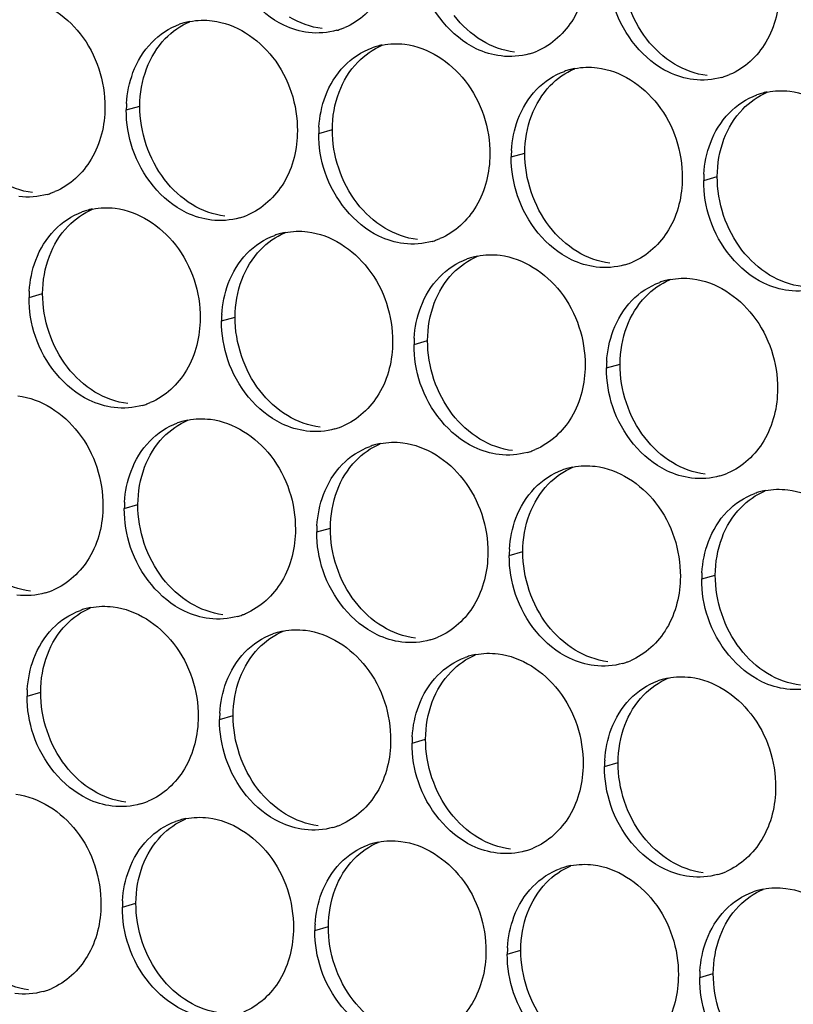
# Paper-space layout '45651_1_3' of a CAD drawing. Header units: millimetres. Extents: x -231 to 594, y 0 to 420.
# Tile 160 of 247: x 113.9 to 120.01, y 231.48 to 239.24. Entities that reach past the tile are written whole.
import ezdxf

# ---------------------------------------------------------------- set-up
doc = ezdxf.new("R2010")
doc.units = ezdxf.units.MM
doc.header["$LTSCALE"] = 32.67
doc.layers.add('02___PRT_ALL_AXES', color=7, linetype='CONTINUOUS')

psp = doc.layouts.new('45651_1_3')

# ---------------------------------------------------------------- linework, layer by layer
at = {"layer": '02___PRT_ALL_AXES', "color": 7, "linetype": 'CONTINUOUS'}
for p, q in [((114.7447, 238.5327), (114.8519, 238.5634)), ((116.2643, 238.3472), (116.3715, 238.3779)), ((117.7838, 238.1617), (117.891, 238.1924)), ((119.3034, 237.9763), (119.4106, 238.007)), ((113.9771, 237.053), (114.0843, 237.0837)), ((115.4967, 236.8675), (115.6039, 236.8982)), ((117.0163, 236.682), (117.1235, 236.7127)), ((118.5359, 236.4966), (118.6431, 236.5272)), ((114.7291, 235.3878), (114.8363, 235.4185)), ((116.2487, 235.2023), (116.3559, 235.233)), ((117.7683, 235.0169), (117.8755, 235.0475)), ((119.2879, 234.8314), (119.3951, 234.8621)), ((113.9616, 233.9081), (114.0688, 233.9388)), ((115.4811, 233.7226), (115.5883, 233.7533)), ((117.0007, 233.5372), (117.1079, 233.5678)), ((118.5203, 233.3517), (118.6275, 233.3824)), ((114.7136, 232.2429), (114.8208, 232.2736)), ((116.2332, 232.0574), (116.3404, 232.0881)), ((117.7528, 231.872), (117.86, 231.9026)), ((119.2723, 231.6865), (119.3795, 231.7172))]:
    psp.add_line(p, q, dxfattribs=at)
at = {"layer": '02___PRT_ALL_AXES', "color": 3, "linetype": 'CONTINUOUS'}
for centre, radius, start, end in [((115.3515, 238.6887), 0.5519, 100.97724, 105.93831), ((115.3501, 238.6937), 0.5467, 105.94061, 109.76751), ((116.2576, 239.6865), 0.5467, 285.94061, 289.76751), ((116.257, 239.6879), 0.5481, 289.77289, 292.73686), ((116.8697, 238.5082), 0.5467, 105.94061, 109.76751), ((116.8711, 238.5032), 0.5519, 100.97724, 105.93831), ((117.7766, 239.5024), 0.5481, 289.77289, 292.73686), ((117.7772, 239.5011), 0.5467, 285.94061, 289.76751), ((118.3892, 238.3227), 0.5467, 105.94061, 109.76751), ((118.3907, 238.3177), 0.5519, 100.97724, 105.93831), ((119.2967, 239.3156), 0.5467, 285.94061, 289.76751), ((119.2962, 239.3169), 0.5481, 289.77289, 292.73686), ((119.9088, 238.1373), 0.5467, 105.94061, 109.76751), ((119.9102, 238.1322), 0.5519, 100.97724, 105.93831), ((115.6365, 238.5283), 0.8918, 176.51802, 179.71686), ((117.1561, 238.3428), 0.8918, 176.51802, 179.71686), ((118.6757, 238.1573), 0.8918, 176.51802, 179.71686), ((120.1952, 237.9719), 0.8918, 176.51802, 179.71686), ((113.9704, 238.3923), 0.5467, 285.94061, 289.76751), ((113.9699, 238.3936), 0.5481, 289.77289, 292.73686), ((114.5839, 237.209), 0.5519, 100.97724, 105.93831), ((114.5825, 237.214), 0.5467, 105.94061, 109.76751), ((115.49, 238.2068), 0.5467, 285.94061, 289.76751), ((115.4895, 238.2082), 0.5481, 289.77289, 292.73686), ((116.1021, 237.0285), 0.5467, 105.94061, 109.76751), ((116.1035, 237.0235), 0.5519, 100.97724, 105.93831), ((117.0091, 238.0227), 0.5481, 289.77289, 292.73686), ((117.0096, 238.0214), 0.5467, 285.94061, 289.76751), ((117.6217, 236.843), 0.5467, 105.94061, 109.76751), ((117.6231, 236.838), 0.5519, 100.97724, 105.93831), ((118.5292, 237.8359), 0.5467, 285.94061, 289.76751), ((118.5286, 237.8372), 0.5481, 289.77289, 292.73686), ((119.1413, 236.6576), 0.5467, 105.94061, 109.76751), ((119.1427, 236.6525), 0.5519, 100.97724, 105.93831), ((114.8689, 237.0486), 0.8918, 176.51802, 179.71686), ((116.3885, 236.8631), 0.8918, 176.51802, 179.71686), ((117.9081, 236.6776), 0.8918, 176.51802, 179.71686), ((119.4277, 236.4922), 0.8918, 176.51802, 179.71686), ((114.7224, 236.7271), 0.5467, 285.94061, 289.76751), ((114.7219, 236.7285), 0.5481, 289.77289, 292.73686), ((115.3345, 235.5488), 0.5467, 105.94061, 109.76751), ((115.336, 235.5438), 0.5519, 100.97724, 105.93831), ((116.2415, 236.543), 0.5481, 289.77289, 292.73686), ((116.242, 236.5417), 0.5467, 285.94061, 289.76751), ((116.8541, 235.3633), 0.5467, 105.94061, 109.76751), ((116.8555, 235.3583), 0.5519, 100.97724, 105.93831), ((117.7616, 236.3562), 0.5467, 285.94061, 289.76751), ((117.7611, 236.3575), 0.5481, 289.77289, 292.73686), ((118.3737, 235.1778), 0.5467, 105.94061, 109.76751), ((118.3751, 235.1728), 0.5519, 100.97724, 105.93831), ((119.2812, 236.1707), 0.5467, 285.94061, 289.76751), ((119.2807, 236.172), 0.5481, 289.77289, 292.73686), ((119.8933, 234.9924), 0.5467, 105.94061, 109.76751), ((119.8947, 234.9873), 0.5519, 100.97724, 105.93831), ((115.621, 235.3834), 0.8918, 176.51802, 179.71686), ((117.1405, 235.1979), 0.8918, 176.51802, 179.71686), ((118.6601, 235.0125), 0.8918, 176.51802, 179.71686), ((120.1797, 234.827), 0.8918, 176.51802, 179.71686), ((113.9549, 235.2474), 0.5467, 285.94061, 289.76751), ((113.9544, 235.2487), 0.5481, 289.77289, 292.73686), ((114.567, 234.0691), 0.5467, 105.94061, 109.76751), ((114.5684, 234.0641), 0.5519, 100.97724, 105.93831), ((115.4745, 235.062), 0.5467, 285.94061, 289.76751), ((115.4739, 235.0633), 0.5481, 289.77289, 292.73686), ((116.0866, 233.8836), 0.5467, 105.94061, 109.76751), ((116.088, 233.8786), 0.5519, 100.97724, 105.93831), ((116.994, 234.8765), 0.5467, 285.94061, 289.76751), ((116.9935, 234.8778), 0.5481, 289.77289, 292.73686), ((117.6061, 233.6981), 0.5467, 105.94061, 109.76751), ((117.6076, 233.6931), 0.5519, 100.97724, 105.93831), ((118.5136, 234.691), 0.5467, 285.94061, 289.76751), ((118.5131, 234.6923), 0.5481, 289.77289, 292.73686), ((119.1257, 233.5127), 0.5467, 105.94061, 109.76751), ((119.1271, 233.5076), 0.5519, 100.97724, 105.93831), ((114.8534, 233.9037), 0.8918, 176.51802, 179.71686), ((116.373, 233.7182), 0.8918, 176.51802, 179.71686), ((117.8926, 233.5327), 0.8918, 176.51802, 179.71686), ((119.4121, 233.3473), 0.8918, 176.51802, 179.71686), ((114.7069, 233.5822), 0.5467, 285.94061, 289.76751), ((114.7064, 233.5836), 0.5481, 289.77289, 292.73686), ((115.319, 232.4039), 0.5467, 105.94061, 109.76751), ((115.3204, 232.3989), 0.5519, 100.97724, 105.93831), ((116.2265, 233.3968), 0.5467, 285.94061, 289.76751), ((116.226, 233.3981), 0.5481, 289.77289, 292.73686), ((116.8386, 232.2184), 0.5467, 105.94061, 109.76751), ((116.84, 232.2134), 0.5519, 100.97724, 105.93831), ((117.7461, 233.2113), 0.5467, 285.94061, 289.76751), ((117.7455, 233.2126), 0.5481, 289.77289, 292.73686), ((118.3582, 232.033), 0.5467, 105.94061, 109.76751), ((118.3596, 232.0279), 0.5519, 100.97724, 105.93831), ((119.2657, 233.0258), 0.5467, 285.94061, 289.76751), ((119.2651, 233.0271), 0.5481, 289.77289, 292.73686), ((119.8777, 231.8475), 0.5467, 105.94061, 109.76751), ((119.8792, 231.8425), 0.5519, 100.97724, 105.93831), ((115.6054, 232.2385), 0.8918, 176.51802, 179.71686), ((117.125, 232.053), 0.8918, 176.51802, 179.71686), ((118.6446, 231.8676), 0.8918, 176.51802, 179.71686), ((120.1642, 231.6821), 0.8918, 176.51802, 179.71686), ((113.9393, 232.1025), 0.5467, 285.94061, 289.76751), ((113.9388, 232.1039), 0.5481, 289.77289, 292.73686)]:
    psp.add_arc(centre, radius, start, end, dxfattribs=at)
for points, knots in [([(116.863, 239.8475), (116.8623, 239.7062), (116.7993, 239.43), (116.5868, 239.2317), (116.4689, 239.1823)], [0, 0, 0, 0, 0.525086, 1, 1, 1, 1]), ([(116.1837, 239.1438), (116.1161, 239.152), (115.8358, 239.2359), (115.6321, 239.4969), (115.5622, 239.7053)], [0, 0, 0, 0, 0.236458, 1, 1, 1, 1]), ([(118.3826, 239.6621), (118.3819, 239.5208), (118.3189, 239.2446), (118.1063, 239.0462), (117.9885, 238.9969)], [0, 0, 0, 0, 0.525086, 1, 1, 1, 1]), ([(117.7033, 238.9583), (117.6357, 238.9665), (117.3554, 239.0504), (117.1517, 239.3114), (117.0817, 239.5198)], [0, 0, 0, 0, 0.236458, 1, 1, 1, 1]), ([(119.9021, 239.4766), (119.9014, 239.3353), (119.8385, 239.0591), (119.6259, 238.8608), (119.5081, 238.8114)], [0, 0, 0, 0, 0.525086, 1, 1, 1, 1]), ([(113.9043, 239.422), (114.0886, 239.3995), (114.452, 239.1584), (114.5768, 238.7573), (114.5758, 238.5533)], [0, 0, 0, 0, 0.476473, 1, 1, 1, 1]), ([(119.2229, 238.7728), (119.1553, 238.781), (118.8749, 238.8649), (118.6713, 239.1259), (118.6013, 239.3343)], [0, 0, 0, 0, 0.236458, 1, 1, 1, 1]), ([(115.4239, 239.2365), (115.6082, 239.214), (115.9716, 238.9729), (116.0964, 238.5718), (116.0954, 238.3678)], [0, 0, 0, 0, 0.476473, 1, 1, 1, 1]), ([(116.9435, 239.051), (117.1278, 239.0285), (117.4912, 238.7874), (117.616, 238.3864), (117.615, 238.1824)], [0, 0, 0, 0, 0.476473, 1, 1, 1, 1]), ([(118.4631, 238.8655), (118.6474, 238.843), (119.0108, 238.6019), (119.1356, 238.2009), (119.1346, 237.9969)], [0, 0, 0, 0, 0.476473, 1, 1, 1, 1]), ([(119.9827, 238.6801), (120.167, 238.6576), (120.5304, 238.4165), (120.6552, 238.0154), (120.6542, 237.8114)], [0, 0, 0, 0, 0.476473, 1, 1, 1, 1]), ([(114.5758, 238.5533), (114.5751, 238.412), (114.5121, 238.1358), (114.2996, 237.9375), (114.1817, 237.8881)], [0, 0, 0, 0, 0.525086, 1, 1, 1, 1]), ([(116.0954, 238.3678), (116.0947, 238.2265), (116.0317, 237.9503), (115.8192, 237.752), (115.7013, 237.7026)], [0, 0, 0, 0, 0.525086, 1, 1, 1, 1]), ([(115.4162, 237.664), (115.3486, 237.6723), (115.0682, 237.7561), (114.8645, 238.0172), (114.7946, 238.2256)], [0, 0, 0, 0, 0.236458, 1, 1, 1, 1]), ([(117.615, 238.1824), (117.6143, 238.0411), (117.5513, 237.7648), (117.3388, 237.5665), (117.2209, 237.5171)], [0, 0, 0, 0, 0.525086, 1, 1, 1, 1]), ([(116.9357, 237.4786), (116.8682, 237.4868), (116.5878, 237.5707), (116.3841, 237.8317), (116.3142, 238.0401)], [0, 0, 0, 0, 0.236458, 1, 1, 1, 1]), ([(119.1346, 237.9969), (119.1339, 237.8556), (119.0709, 237.5794), (118.8584, 237.3811), (118.7405, 237.3317)], [0, 0, 0, 0, 0.525086, 1, 1, 1, 1]), ([(118.4553, 237.2931), (118.3877, 237.3013), (118.1074, 237.3852), (117.9037, 237.6462), (117.8338, 237.8546)], [0, 0, 0, 0, 0.236458, 1, 1, 1, 1]), ([(114.6564, 237.7568), (114.8407, 237.7343), (115.204, 237.4932), (115.3289, 237.0921), (115.3278, 236.8881)], [0, 0, 0, 0, 0.476473, 1, 1, 1, 1]), ([(119.9749, 237.1076), (119.9073, 237.1159), (119.627, 237.1997), (119.4233, 237.4607), (119.3533, 237.6691)], [0, 0, 0, 0, 0.236458, 1, 1, 1, 1]), ([(116.1759, 237.5713), (116.3602, 237.5488), (116.7236, 237.3077), (116.8484, 236.9066), (116.8474, 236.7027)], [0, 0, 0, 0, 0.476473, 1, 1, 1, 1]), ([(117.6955, 237.3858), (117.8798, 237.3633), (118.2432, 237.1222), (118.368, 236.7212), (118.367, 236.5172)], [0, 0, 0, 0, 0.476473, 1, 1, 1, 1]), ([(119.2151, 237.2004), (119.3994, 237.1779), (119.7628, 236.9368), (119.8876, 236.5357), (119.8866, 236.3317)], [0, 0, 0, 0, 0.476473, 1, 1, 1, 1]), ([(115.3278, 236.8881), (115.3272, 236.7468), (115.2642, 236.4706), (115.0516, 236.2723), (114.9338, 236.2229)], [0, 0, 0, 0, 0.525086, 1, 1, 1, 1]), ([(114.6486, 236.1843), (114.581, 236.1926), (114.3006, 236.2764), (114.097, 236.5374), (114.027, 236.7458)], [0, 0, 0, 0, 0.236458, 1, 1, 1, 1]), ([(116.8474, 236.7027), (116.8467, 236.5614), (116.7838, 236.2851), (116.5712, 236.0868), (116.4534, 236.0374)], [0, 0, 0, 0, 0.525086, 1, 1, 1, 1]), ([(116.1682, 235.9989), (116.1006, 236.0071), (115.8202, 236.091), (115.6166, 236.352), (115.5466, 236.5604)], [0, 0, 0, 0, 0.236458, 1, 1, 1, 1]), ([(118.367, 236.5172), (118.3663, 236.3759), (118.3033, 236.0997), (118.0908, 235.9014), (117.9729, 235.852)], [0, 0, 0, 0, 0.525086, 1, 1, 1, 1]), ([(117.6878, 235.8134), (117.6202, 235.8216), (117.3398, 235.9055), (117.1362, 236.1665), (117.0662, 236.3749)], [0, 0, 0, 0, 0.236458, 1, 1, 1, 1]), ([(113.8888, 236.2771), (114.0731, 236.2546), (114.4365, 236.0135), (114.5613, 235.6124), (114.5603, 235.4084)], [0, 0, 0, 0, 0.476473, 1, 1, 1, 1]), ([(119.8866, 236.3317), (119.8859, 236.1904), (119.8229, 235.9142), (119.6104, 235.7159), (119.4925, 235.6665)], [0, 0, 0, 0, 0.525086, 1, 1, 1, 1]), ([(119.2073, 235.6279), (119.1398, 235.6362), (118.8594, 235.72), (118.6557, 235.981), (118.5858, 236.1894)], [0, 0, 0, 0, 0.236458, 1, 1, 1, 1]), ([(115.4084, 236.0916), (115.5927, 236.0691), (115.9561, 235.828), (116.0809, 235.4269), (116.0799, 235.2229)], [0, 0, 0, 0, 0.476473, 1, 1, 1, 1]), ([(116.928, 235.9061), (117.1123, 235.8836), (117.4757, 235.6425), (117.6005, 235.2415), (117.5995, 235.0375)], [0, 0, 0, 0, 0.476473, 1, 1, 1, 1]), ([(118.4476, 235.7206), (118.6319, 235.6982), (118.9952, 235.457), (119.12, 235.056), (119.119, 234.852)], [0, 0, 0, 0, 0.476473, 1, 1, 1, 1]), ([(119.9671, 235.5352), (120.1514, 235.5127), (120.5148, 235.2716), (120.6396, 234.8705), (120.6386, 234.6665)], [0, 0, 0, 0, 0.476473, 1, 1, 1, 1]), ([(114.5603, 235.4084), (114.5596, 235.2671), (114.4966, 234.9909), (114.2841, 234.7926), (114.1662, 234.7432)], [0, 0, 0, 0, 0.525086, 1, 1, 1, 1]), ([(116.0799, 235.2229), (116.0792, 235.0816), (116.0162, 234.8054), (115.8037, 234.6071), (115.6858, 234.5577)], [0, 0, 0, 0, 0.525086, 1, 1, 1, 1]), ([(115.4006, 234.5192), (115.333, 234.5274), (115.0527, 234.6113), (114.849, 234.8723), (114.7791, 235.0807)], [0, 0, 0, 0, 0.236458, 1, 1, 1, 1]), ([(117.5995, 235.0375), (117.5988, 234.8962), (117.5358, 234.62), (117.3232, 234.4216), (117.2054, 234.3723)], [0, 0, 0, 0, 0.525086, 1, 1, 1, 1]), ([(116.9202, 234.3337), (116.8526, 234.3419), (116.5722, 234.4258), (116.3686, 234.6868), (116.2986, 234.8952)], [0, 0, 0, 0, 0.236458, 1, 1, 1, 1]), ([(119.119, 234.852), (119.1183, 234.7107), (119.0554, 234.4345), (118.8428, 234.2362), (118.725, 234.1868)], [0, 0, 0, 0, 0.525086, 1, 1, 1, 1]), ([(118.4398, 234.1482), (118.3722, 234.1565), (118.0918, 234.2403), (117.8882, 234.5013), (117.8182, 234.7097)], [0, 0, 0, 0, 0.236458, 1, 1, 1, 1]), ([(114.6408, 234.6119), (114.8251, 234.5894), (115.1885, 234.3483), (115.3133, 233.9472), (115.3123, 233.7432)], [0, 0, 0, 0, 0.476473, 1, 1, 1, 1]), ([(119.9594, 233.9627), (119.8918, 233.971), (119.6114, 234.0548), (119.4078, 234.3158), (119.3378, 234.5242)], [0, 0, 0, 0, 0.236458, 1, 1, 1, 1]), ([(116.1604, 234.4264), (116.3447, 234.4039), (116.7081, 234.1628), (116.8329, 233.7618), (116.8319, 233.5578)], [0, 0, 0, 0, 0.476473, 1, 1, 1, 1]), ([(117.68, 234.2409), (117.8643, 234.2184), (118.2277, 233.9773), (118.3525, 233.5763), (118.3515, 233.3723)], [0, 0, 0, 0, 0.476473, 1, 1, 1, 1]), ([(119.1996, 234.0555), (119.3839, 234.033), (119.7473, 233.7919), (119.8721, 233.3908), (119.8711, 233.1868)], [0, 0, 0, 0, 0.476473, 1, 1, 1, 1]), ([(115.3123, 233.7432), (115.3116, 233.6019), (115.2486, 233.3257), (115.0361, 233.1274), (114.9182, 233.078)], [0, 0, 0, 0, 0.525086, 1, 1, 1, 1]), ([(114.6331, 233.0394), (114.5655, 233.0477), (114.2851, 233.1315), (114.0814, 233.3926), (114.0115, 233.601)], [0, 0, 0, 0, 0.236458, 1, 1, 1, 1]), ([(116.8319, 233.5578), (116.8312, 233.4165), (116.7682, 233.1403), (116.5557, 232.9419), (116.4378, 232.8926)], [0, 0, 0, 0, 0.525086, 1, 1, 1, 1]), ([(116.1526, 232.854), (116.0851, 232.8622), (115.8047, 232.9461), (115.601, 233.2071), (115.5311, 233.4155)], [0, 0, 0, 0, 0.236458, 1, 1, 1, 1]), ([(118.3515, 233.3723), (118.3508, 233.231), (118.2878, 232.9548), (118.0753, 232.7565), (117.9574, 232.7071)], [0, 0, 0, 0, 0.525086, 1, 1, 1, 1]), ([(117.6722, 232.6685), (117.6046, 232.6767), (117.3243, 232.7606), (117.1206, 233.0216), (117.0507, 233.23)], [0, 0, 0, 0, 0.236458, 1, 1, 1, 1]), ([(119.8711, 233.1868), (119.8704, 233.0455), (119.8074, 232.7693), (119.5948, 232.571), (119.477, 232.5216)], [0, 0, 0, 0, 0.525086, 1, 1, 1, 1]), ([(113.8733, 233.1322), (114.0576, 233.1097), (114.4209, 232.8686), (114.5458, 232.4675), (114.5447, 232.2635)], [0, 0, 0, 0, 0.476473, 1, 1, 1, 1]), ([(119.1918, 232.483), (119.1242, 232.4913), (118.8439, 232.5751), (118.6402, 232.8361), (118.5702, 233.0445)], [0, 0, 0, 0, 0.236458, 1, 1, 1, 1]), ([(115.3928, 232.9467), (115.5771, 232.9242), (115.9405, 232.6831), (116.0653, 232.2821), (116.0643, 232.0781)], [0, 0, 0, 0, 0.476473, 1, 1, 1, 1]), ([(116.9124, 232.7612), (117.0967, 232.7387), (117.4601, 232.4976), (117.5849, 232.0966), (117.5839, 231.8926)], [0, 0, 0, 0, 0.476473, 1, 1, 1, 1]), ([(118.432, 232.5758), (118.6163, 232.5533), (118.9797, 232.3122), (119.1045, 231.9111), (119.1035, 231.7071)], [0, 0, 0, 0, 0.476473, 1, 1, 1, 1]), ([(119.9516, 232.3903), (120.1359, 232.3678), (120.4993, 232.1267), (120.6241, 231.7256), (120.6231, 231.5216)], [0, 0, 0, 0, 0.476473, 1, 1, 1, 1]), ([(114.5447, 232.2635), (114.544, 232.1222), (114.4811, 231.846), (114.2685, 231.6477), (114.1507, 231.5983)], [0, 0, 0, 0, 0.525086, 1, 1, 1, 1]), ([(116.0643, 232.0781), (116.0636, 231.9368), (116.0006, 231.6605), (115.7881, 231.4622), (115.6702, 231.4128)], [0, 0, 0, 0, 0.525086, 1, 1, 1, 1]), ([(115.3851, 231.3743), (115.3175, 231.3825), (115.0371, 231.4664), (114.8335, 231.7274), (114.7635, 231.9358)], [0, 0, 0, 0, 0.236458, 1, 1, 1, 1]), ([(117.5839, 231.8926), (117.5832, 231.7513), (117.5202, 231.4751), (117.3077, 231.2768), (117.1898, 231.2274)], [0, 0, 0, 0, 0.525086, 1, 1, 1, 1]), ([(116.9047, 231.1888), (116.8371, 231.197), (116.5567, 231.2809), (116.353, 231.5419), (116.2831, 231.7503)], [0, 0, 0, 0, 0.236458, 1, 1, 1, 1]), ([(119.1035, 231.7071), (119.1028, 231.5658), (119.0398, 231.2896), (118.8273, 231.0913), (118.7094, 231.0419)], [0, 0, 0, 0, 0.525086, 1, 1, 1, 1]), ([(118.4242, 231.0033), (118.3567, 231.0116), (118.0763, 231.0954), (117.8726, 231.3564), (117.8027, 231.5648)], [0, 0, 0, 0, 0.236458, 1, 1, 1, 1])]:
    psp.add_open_spline(points, degree=3, knots=knots, dxfattribs=at)
at = {"layer": '02___PRT_ALL_AXES', "color": 7, "linetype": 'CONTINUOUS'}
for points in [[(118.8537, 239.092), (118.7289, 239.2534), (118.6576, 239.4681), (118.6586, 239.6721)], [(115.0524, 239.0952), (115.1069, 239.1515), (115.1737, 239.1983), (115.246, 239.2286)], [(116.2909, 239.1744), (116.2003, 239.1855), (116.1108, 239.2185), (116.0328, 239.2658)], [(117.5523, 239.0803), (117.4685, 239.1312), (117.3941, 239.2), (117.3341, 239.2775)], [(114.9048, 238.858), (114.9376, 238.9451), (114.9877, 239.0282), (115.0524, 239.0952)], [(117.8105, 238.989), (117.7199, 239), (117.6304, 239.033), (117.5523, 239.0803)], [(119.0719, 238.8949), (118.9881, 238.9457), (118.9137, 239.0145), (118.8537, 239.092)], [(116.572, 238.9097), (116.6264, 238.9661), (116.6933, 239.0128), (116.7655, 239.0431)], [(114.8519, 238.5634), (114.8524, 238.6631), (114.8696, 238.7646), (114.9048, 238.858)], [(116.4243, 238.6725), (116.4572, 238.7597), (116.5073, 238.8427), (116.572, 238.9097)], [(118.0916, 238.7242), (118.146, 238.7806), (118.2129, 238.8274), (118.2851, 238.8576)], [(119.3301, 238.8035), (119.2395, 238.8145), (119.15, 238.8476), (119.0719, 238.8949)], [(117.9439, 238.487), (117.9767, 238.5742), (118.0269, 238.6572), (118.0916, 238.7242)], [(116.3715, 238.3779), (116.3719, 238.4777), (116.3892, 238.5791), (116.4243, 238.6725)], [(119.6112, 238.5387), (119.6656, 238.5951), (119.7324, 238.6419), (119.8047, 238.6722)], [(115.0469, 237.9833), (114.9221, 238.1447), (114.8509, 238.3594), (114.8519, 238.5634)], [(119.4635, 238.3015), (119.4963, 238.3887), (119.5465, 238.4718), (119.6112, 238.5387)], [(117.891, 238.1924), (117.8915, 238.2922), (117.9088, 238.3937), (117.9439, 238.487)], [(116.5665, 237.7978), (116.4417, 237.9592), (116.3704, 238.1739), (116.3715, 238.3779)], [(119.4106, 238.007), (119.4111, 238.1067), (119.4284, 238.2082), (119.4635, 238.3015)], [(118.0861, 237.6123), (117.9613, 237.7737), (117.89, 237.9884), (117.891, 238.1924)], [(115.2652, 237.7861), (115.1813, 237.8369), (115.1069, 237.9057), (115.0469, 237.9833)], [(119.6057, 237.4269), (119.4809, 237.5882), (119.4096, 237.803), (119.4106, 238.007)], [(114.0038, 237.8802), (113.9132, 237.8913), (113.8237, 237.9243), (113.7456, 237.9716)], [(114.2849, 237.6155), (114.3393, 237.6718), (114.4061, 237.7186), (114.4784, 237.7489)], [(115.5234, 237.6947), (115.4327, 237.7058), (115.3433, 237.7388), (115.2652, 237.7861)], [(116.7848, 237.6006), (116.7009, 237.6514), (116.6265, 237.7203), (116.5665, 237.7978)], [(114.1372, 237.3783), (114.17, 237.4654), (114.2202, 237.5485), (114.2849, 237.6155)], [(117.0429, 237.5092), (116.9523, 237.5203), (116.8629, 237.5533), (116.7848, 237.6006)], [(118.3044, 237.4152), (118.2205, 237.466), (118.1461, 237.5348), (118.0861, 237.6123)], [(115.8044, 237.43), (115.8589, 237.4864), (115.9257, 237.5331), (115.998, 237.5634)], [(114.0843, 237.0837), (114.0848, 237.1834), (114.1021, 237.2849), (114.1372, 237.3783)], [(115.6568, 237.1928), (115.6896, 237.28), (115.7397, 237.363), (115.8044, 237.43)], [(117.324, 237.2445), (117.3785, 237.3009), (117.4453, 237.3477), (117.5176, 237.3779)], [(118.5625, 237.3238), (118.4719, 237.3348), (118.3824, 237.3679), (118.3044, 237.4152)], [(119.8239, 237.2297), (119.7401, 237.2805), (119.6657, 237.3493), (119.6057, 237.4269)], [(117.1764, 237.0073), (117.2092, 237.0945), (117.2593, 237.1775), (117.324, 237.2445)], [(120.0821, 237.1383), (119.9915, 237.1494), (119.902, 237.1824), (119.8239, 237.2297)], [(115.6039, 236.8982), (115.6044, 236.998), (115.6216, 237.0994), (115.6568, 237.1928)], [(118.8436, 237.059), (118.898, 237.1154), (118.9649, 237.1622), (119.0371, 237.1925)], [(114.2794, 236.5036), (114.1546, 236.665), (114.0833, 236.8797), (114.0843, 237.0837)], [(118.696, 236.8218), (118.7288, 236.909), (118.7789, 236.9921), (118.8436, 237.059)], [(117.1235, 236.7127), (117.124, 236.8125), (117.1412, 236.9139), (117.1764, 237.0073)], [(115.799, 236.3181), (115.6741, 236.4795), (115.6029, 236.6942), (115.6039, 236.8982)], [(118.6431, 236.5272), (118.6436, 236.627), (118.6608, 236.7285), (118.696, 236.8218)], [(117.3185, 236.1326), (117.1937, 236.294), (117.1225, 236.5087), (117.1235, 236.7127)], [(114.4976, 236.3064), (114.4138, 236.3572), (114.3394, 236.426), (114.2794, 236.5036)], [(118.8381, 235.9472), (118.7133, 236.1085), (118.642, 236.3232), (118.6431, 236.5272)], [(114.7558, 236.215), (114.6652, 236.2261), (114.5757, 236.2591), (114.4976, 236.3064)], [(116.0172, 236.1209), (115.9334, 236.1717), (115.8589, 236.2406), (115.799, 236.3181)], [(116.2754, 236.0295), (116.1848, 236.0406), (116.0953, 236.0736), (116.0172, 236.1209)], [(117.5368, 235.9355), (117.4529, 235.9863), (117.3785, 236.0551), (117.3185, 236.1326)], [(115.0369, 235.9503), (115.0913, 236.0066), (115.1581, 236.0534), (115.2304, 236.0837)], [(114.8892, 235.7131), (114.922, 235.8003), (114.9722, 235.8833), (115.0369, 235.9503)], [(116.5565, 235.7648), (116.6109, 235.8212), (116.6777, 235.8679), (116.75, 235.8982)], [(117.795, 235.8441), (117.7043, 235.8551), (117.6149, 235.8882), (117.5368, 235.9355)], [(119.0564, 235.75), (118.9725, 235.8008), (118.8981, 235.8696), (118.8381, 235.9472)], [(116.4088, 235.5276), (116.4416, 235.6148), (116.4918, 235.6978), (116.5565, 235.7648)], [(119.3145, 235.6586), (119.2239, 235.6696), (119.1345, 235.7027), (119.0564, 235.75)], [(114.8363, 235.4185), (114.8368, 235.5183), (114.8541, 235.6197), (114.8892, 235.7131)], [(118.0761, 235.5793), (118.1305, 235.6357), (118.1973, 235.6825), (118.2696, 235.7127)], [(117.9284, 235.3421), (117.9612, 235.4293), (118.0114, 235.5123), (118.0761, 235.5793)], [(116.3559, 235.233), (116.3564, 235.3328), (116.3737, 235.4342), (116.4088, 235.5276)], [(119.5956, 235.3939), (119.6501, 235.4502), (119.7169, 235.497), (119.7892, 235.5273)], [(115.0314, 234.8384), (114.9066, 234.9998), (114.8353, 235.2145), (114.8363, 235.4185)], [(117.8755, 235.0475), (117.876, 235.1473), (117.8932, 235.2488), (117.9284, 235.3421)], [(119.448, 235.1567), (119.4808, 235.2438), (119.5309, 235.3269), (119.5956, 235.3939)], [(116.551, 234.6529), (116.4262, 234.8143), (116.3549, 235.029), (116.3559, 235.233)], [(119.3951, 234.8621), (119.3956, 234.9618), (119.4128, 235.0633), (119.448, 235.1567)], [(118.0706, 234.4674), (117.9457, 234.6288), (117.8745, 234.8435), (117.8755, 235.0475)], [(113.9882, 234.7353), (113.8976, 234.7464), (113.8081, 234.7794), (113.7301, 234.8267)], [(115.2497, 234.6412), (115.1658, 234.692), (115.0914, 234.7608), (115.0314, 234.8384)], [(119.5901, 234.282), (119.4653, 234.4433), (119.3941, 234.6581), (119.3951, 234.8621)], [(115.5078, 234.5498), (115.4172, 234.5609), (115.3277, 234.5939), (115.2497, 234.6412)], [(116.7692, 234.4558), (116.6854, 234.5066), (116.611, 234.5754), (116.551, 234.6529)], [(114.2693, 234.4706), (114.3238, 234.5269), (114.3906, 234.5737), (114.4628, 234.604)], [(114.1217, 234.2334), (114.1545, 234.3205), (114.2046, 234.4036), (114.2693, 234.4706)], [(115.7889, 234.2851), (115.8433, 234.3415), (115.9102, 234.3882), (115.9824, 234.4185)], [(117.0274, 234.3644), (116.9368, 234.3754), (116.8473, 234.4084), (116.7692, 234.4558)], [(118.2888, 234.2703), (118.205, 234.3211), (118.1305, 234.3899), (118.0706, 234.4674)], [(115.6412, 234.0479), (115.6741, 234.1351), (115.7242, 234.2181), (115.7889, 234.2851)], [(118.547, 234.1789), (118.4564, 234.1899), (118.3669, 234.223), (118.2888, 234.2703)], [(119.8084, 234.0848), (119.7245, 234.1356), (119.6501, 234.2044), (119.5901, 234.282)], [(114.0688, 233.9388), (114.0693, 234.0386), (114.0865, 234.14), (114.1217, 234.2334)], [(117.3085, 234.0996), (117.3629, 234.156), (117.4298, 234.2028), (117.502, 234.233)], [(117.1608, 233.8624), (117.1936, 233.9496), (117.2438, 234.0326), (117.3085, 234.0996)], [(115.5883, 233.7533), (115.5888, 233.8531), (115.6061, 233.9545), (115.6412, 234.0479)], [(118.8281, 233.9142), (118.8825, 233.9705), (118.9493, 234.0173), (119.0216, 234.0476)], [(120.0666, 233.9934), (119.976, 234.0045), (119.8865, 234.0375), (119.8084, 234.0848)], [(114.2638, 233.3587), (114.139, 233.5201), (114.0678, 233.7348), (114.0688, 233.9388)], [(117.1079, 233.5678), (117.1084, 233.6676), (117.1257, 233.7691), (117.1608, 233.8624)], [(118.6804, 233.677), (118.7132, 233.7641), (118.7634, 233.8472), (118.8281, 233.9142)], [(115.7834, 233.1732), (115.6586, 233.3346), (115.5873, 233.5493), (115.5883, 233.7533)], [(118.6275, 233.3824), (118.628, 233.4821), (118.6453, 233.5836), (118.6804, 233.677)], [(117.303, 232.9877), (117.1782, 233.1491), (117.1069, 233.3638), (117.1079, 233.5678)], [(114.4821, 233.1615), (114.3982, 233.2123), (114.3238, 233.2811), (114.2638, 233.3587)], [(118.8226, 232.8023), (118.6978, 232.9636), (118.6265, 233.1784), (118.6275, 233.3824)], [(116.0017, 232.976), (115.9178, 233.0268), (115.8434, 233.0957), (115.7834, 233.1732)], [(114.7402, 233.0701), (114.6496, 233.0812), (114.5602, 233.1142), (114.4821, 233.1615)], [(115.0213, 232.8054), (115.0758, 232.8618), (115.1426, 232.9085), (115.2149, 232.9388)], [(116.2598, 232.8847), (116.1692, 232.8957), (116.0797, 232.9287), (116.0017, 232.976)], [(117.5213, 232.7906), (117.4374, 232.8414), (117.363, 232.9102), (117.303, 232.9877)], [(114.8737, 232.5682), (114.9065, 232.6554), (114.9566, 232.7384), (115.0213, 232.8054)], [(117.7794, 232.6992), (117.6888, 232.7102), (117.5993, 232.7433), (117.5213, 232.7906)], [(119.0408, 232.6051), (118.957, 232.6559), (118.8826, 232.7247), (118.8226, 232.8023)], [(116.5409, 232.6199), (116.5954, 232.6763), (116.6622, 232.7231), (116.7345, 232.7533)], [(116.3933, 232.3827), (116.4261, 232.4699), (116.4762, 232.5529), (116.5409, 232.6199)], [(114.8208, 232.2736), (114.8213, 232.3734), (114.8385, 232.4748), (114.8737, 232.5682)], [(118.0605, 232.4344), (118.1149, 232.4908), (118.1818, 232.5376), (118.254, 232.5679)], [(119.299, 232.5137), (119.2084, 232.5248), (119.1189, 232.5578), (119.0408, 232.6051)], [(117.9128, 232.1972), (117.9457, 232.2844), (117.9958, 232.3675), (118.0605, 232.4344)], [(116.3404, 232.0881), (116.3409, 232.1879), (116.3581, 232.2893), (116.3933, 232.3827)], [(119.5801, 232.249), (119.6345, 232.3053), (119.7014, 232.3521), (119.7736, 232.3824)], [(115.0158, 231.6935), (114.891, 231.8549), (114.8198, 232.0696), (114.8208, 232.2736)], [(119.4324, 232.0118), (119.4652, 232.0989), (119.5154, 232.182), (119.5801, 232.249)], [(117.86, 231.9026), (117.8604, 232.0024), (117.8777, 232.1039), (117.9128, 232.1972)], [(116.5354, 231.508), (116.4106, 231.6694), (116.3394, 231.8841), (116.3404, 232.0881)], [(119.3795, 231.7172), (119.38, 231.8169), (119.3973, 231.9184), (119.4324, 232.0118)], [(118.055, 231.3226), (117.9302, 231.4839), (117.8589, 231.6986), (117.86, 231.9026)], [(115.2341, 231.4963), (115.1503, 231.5471), (115.0758, 231.616), (115.0158, 231.6935)], [(119.5746, 231.1371), (119.4498, 231.2984), (119.3785, 231.5132), (119.3795, 231.7172)], [(113.9727, 231.5904), (113.8821, 231.6015), (113.7926, 231.6345), (113.7145, 231.6818)], [(115.4923, 231.4049), (115.4017, 231.416), (115.3122, 231.449), (115.2341, 231.4963)], [(116.7537, 231.3109), (116.6698, 231.3617), (116.5954, 231.4305), (116.5354, 231.508)]]:
    psp.add_open_spline(points, degree=3, dxfattribs=at)
at = {"layer": '02___PRT_ALL_AXES', "color": 3, "linetype": 'CONTINUOUS'}
for points in [[(115.2464, 239.2305), (115.3045, 239.2418), (115.3652, 239.2437), (115.4239, 239.2365)], [(114.9452, 239.0645), (115.0061, 239.1275), (115.0828, 239.1786), (115.1652, 239.2082)], [(116.4077, 239.1609), (116.3357, 239.1403), (116.2581, 239.1347), (116.1837, 239.1438)], [(114.7976, 238.8273), (114.8304, 238.9145), (114.8805, 238.9975), (114.9452, 239.0645)], [(116.4648, 238.879), (116.5257, 238.942), (116.6024, 238.9931), (116.6848, 239.0227)], [(116.766, 239.045), (116.8241, 239.0563), (116.8847, 239.0582), (116.9435, 239.051)], [(117.9273, 238.9754), (117.8553, 238.9548), (117.7776, 238.9492), (117.7033, 238.9583)], [(116.3172, 238.6418), (116.35, 238.729), (116.4001, 238.812), (116.4648, 238.879)], [(117.9844, 238.6935), (118.0452, 238.7565), (118.1219, 238.8076), (118.2043, 238.8372)], [(118.2856, 238.8595), (118.3437, 238.8708), (118.4043, 238.8727), (118.4631, 238.8655)], [(114.7463, 238.5825), (114.7514, 238.6657), (114.7682, 238.7493), (114.7976, 238.8273)], [(119.4469, 238.7899), (119.3749, 238.7693), (119.2972, 238.7637), (119.2229, 238.7728)], [(117.8367, 238.4563), (117.8695, 238.5435), (117.9197, 238.6266), (117.9844, 238.6935)], [(119.8051, 238.6741), (119.8633, 238.6854), (119.9239, 238.6872), (119.9827, 238.6801)], [(116.2659, 238.397), (116.271, 238.4802), (116.2878, 238.5638), (116.3172, 238.6418)], [(119.504, 238.5081), (119.5648, 238.5711), (119.6415, 238.6221), (119.7239, 238.6518)], [(114.7946, 238.2256), (114.7616, 238.3239), (114.7442, 238.429), (114.7447, 238.5327)], [(117.7855, 238.2115), (117.7905, 238.2947), (117.8074, 238.3783), (117.8367, 238.4563)], [(119.3563, 238.2709), (119.3891, 238.358), (119.4393, 238.4411), (119.504, 238.5081)], [(116.3142, 238.0401), (116.2812, 238.1384), (116.2637, 238.2435), (116.2643, 238.3472)], [(119.3051, 238.026), (119.3101, 238.1093), (119.3269, 238.1928), (119.3563, 238.2709)], [(117.8338, 237.8546), (117.8008, 237.9529), (117.7833, 238.058), (117.7838, 238.1617)], [(119.3533, 237.6691), (119.3203, 237.7675), (119.3029, 237.8725), (119.3034, 237.9763)], [(114.1206, 237.8666), (114.0486, 237.8461), (113.9709, 237.8404), (113.8966, 237.8495)], [(114.4788, 237.7508), (114.537, 237.7621), (114.5976, 237.764), (114.6564, 237.7568)], [(114.1777, 237.5848), (114.2385, 237.6478), (114.3152, 237.6989), (114.3976, 237.7285)], [(115.6402, 237.6812), (115.5682, 237.6606), (115.4905, 237.655), (115.4162, 237.664)], [(114.03, 237.3476), (114.0628, 237.4348), (114.113, 237.5178), (114.1777, 237.5848)], [(115.6973, 237.3993), (115.7581, 237.4623), (115.8348, 237.5134), (115.9172, 237.543)], [(115.9984, 237.5653), (116.0565, 237.5766), (116.1172, 237.5785), (116.1759, 237.5713)], [(117.1597, 237.4957), (117.0877, 237.4751), (117.0101, 237.4695), (116.9357, 237.4786)], [(115.5496, 237.1621), (115.5824, 237.2493), (115.6325, 237.3323), (115.6973, 237.3993)], [(117.518, 237.3798), (117.5761, 237.3911), (117.6368, 237.393), (117.6955, 237.3858)], [(113.9787, 237.1028), (113.9838, 237.186), (114.0006, 237.2696), (114.03, 237.3476)], [(117.2168, 237.2138), (117.2777, 237.2768), (117.3544, 237.3279), (117.4368, 237.3575)], [(118.6793, 237.3102), (118.6073, 237.2896), (118.5297, 237.284), (118.4553, 237.2931)], [(117.0692, 236.9766), (117.102, 237.0638), (117.1521, 237.1468), (117.2168, 237.2138)], [(119.0376, 237.1944), (119.0957, 237.2056), (119.1563, 237.2075), (119.2151, 237.2004)], [(115.4983, 236.9173), (115.5034, 237.0005), (115.5202, 237.0841), (115.5496, 237.1621)], [(118.7364, 237.0284), (118.7973, 237.0914), (118.874, 237.1424), (118.9564, 237.1721)], [(114.027, 236.7458), (113.994, 236.8442), (113.9766, 236.9493), (113.9771, 237.053)], [(120.1989, 237.1247), (120.1269, 237.1042), (120.0492, 237.0985), (119.9749, 237.1076)], [(117.0179, 236.7318), (117.023, 236.815), (117.0398, 236.8986), (117.0692, 236.9766)], [(118.5888, 236.7912), (118.6216, 236.8783), (118.6717, 236.9614), (118.7364, 237.0284)], [(115.5466, 236.5604), (115.5136, 236.6587), (115.4962, 236.7638), (115.4967, 236.8675)], [(118.5375, 236.5463), (118.5426, 236.6296), (118.5594, 236.7131), (118.5888, 236.7912)], [(117.0662, 236.3749), (117.0332, 236.4732), (117.0158, 236.5783), (117.0163, 236.682)], [(118.5858, 236.1894), (118.5528, 236.2878), (118.5353, 236.3928), (118.5359, 236.4966)], [(114.8726, 236.2014), (114.8006, 236.1809), (114.7229, 236.1753), (114.6486, 236.1843)], [(114.9297, 235.9196), (114.9905, 235.9826), (115.0672, 236.0337), (115.1496, 236.0633)], [(115.2309, 236.0856), (115.289, 236.0969), (115.3496, 236.0988), (115.4084, 236.0916)], [(116.3922, 236.016), (116.3202, 235.9954), (116.2425, 235.9898), (116.1682, 235.9989)], [(114.782, 235.6824), (114.8148, 235.7696), (114.865, 235.8526), (114.9297, 235.9196)], [(116.7504, 235.9001), (116.8086, 235.9114), (116.8692, 235.9133), (116.928, 235.9061)], [(116.4493, 235.7341), (116.5101, 235.7971), (116.5868, 235.8482), (116.6692, 235.8778)], [(117.9118, 235.8305), (117.8398, 235.8099), (117.7621, 235.8043), (117.6878, 235.8134)], [(116.3016, 235.4969), (116.3344, 235.5841), (116.3846, 235.6671), (116.4493, 235.7341)], [(118.27, 235.7147), (118.3281, 235.7259), (118.3888, 235.7278), (118.4476, 235.7206)], [(114.7308, 235.4376), (114.7358, 235.5208), (114.7527, 235.6044), (114.782, 235.6824)], [(117.9689, 235.5487), (118.0297, 235.6116), (118.1064, 235.6627), (118.1888, 235.6923)], [(119.4313, 235.645), (119.3593, 235.6244), (119.2817, 235.6188), (119.2073, 235.6279)], [(116.2503, 235.2521), (116.2554, 235.3353), (116.2722, 235.4189), (116.3016, 235.4969)], [(117.8212, 235.3115), (117.854, 235.3986), (117.9042, 235.4817), (117.9689, 235.5487)], [(119.4884, 235.3632), (119.5493, 235.4262), (119.626, 235.4772), (119.7084, 235.5069)], [(119.7896, 235.5292), (119.8477, 235.5405), (119.9084, 235.5423), (119.9671, 235.5352)], [(114.7791, 235.0807), (114.746, 235.179), (114.7286, 235.2841), (114.7291, 235.3878)], [(119.3408, 235.126), (119.3736, 235.2131), (119.4237, 235.2962), (119.4884, 235.3632)], [(117.7699, 235.0666), (117.775, 235.1498), (117.7918, 235.2334), (117.8212, 235.3115)], [(116.2986, 234.8952), (116.2656, 234.9935), (116.2482, 235.0986), (116.2487, 235.2023)], [(119.2895, 234.8811), (119.2946, 234.9644), (119.3114, 235.0479), (119.3408, 235.126)], [(117.8182, 234.7097), (117.7852, 234.808), (117.7678, 234.9131), (117.7683, 235.0169)], [(119.3378, 234.5242), (119.3048, 234.6226), (119.2874, 234.7277), (119.2879, 234.8314)], [(114.105, 234.7217), (114.033, 234.7012), (113.9554, 234.6956), (113.881, 234.7046)], [(114.1621, 234.4399), (114.223, 234.5029), (114.2997, 234.554), (114.3821, 234.5836)], [(114.4633, 234.6059), (114.5214, 234.6172), (114.582, 234.6191), (114.6408, 234.6119)], [(115.6246, 234.5363), (115.5526, 234.5157), (115.4749, 234.5101), (115.4006, 234.5192)], [(114.0145, 234.2027), (114.0473, 234.2899), (114.0974, 234.3729), (114.1621, 234.4399)], [(115.9829, 234.4204), (116.041, 234.4317), (116.1016, 234.4336), (116.1604, 234.4264)], [(115.6817, 234.2544), (115.7425, 234.3174), (115.8192, 234.3685), (115.9017, 234.3981)], [(117.1442, 234.3508), (117.0722, 234.3302), (116.9945, 234.3246), (116.9202, 234.3337)], [(115.534, 234.0172), (115.5669, 234.1044), (115.617, 234.1874), (115.6817, 234.2544)], [(113.9632, 233.9579), (113.9683, 234.0411), (113.9851, 234.1247), (114.0145, 234.2027)], [(117.2013, 234.069), (117.2621, 234.1319), (117.3388, 234.183), (117.4212, 234.2126)], [(117.5025, 234.235), (117.5606, 234.2462), (117.6212, 234.2481), (117.68, 234.2409)], [(118.6638, 234.1653), (118.5918, 234.1447), (118.5141, 234.1391), (118.4398, 234.1482)], [(115.4828, 233.7724), (115.4879, 233.8556), (115.5047, 233.9392), (115.534, 234.0172)], [(117.0536, 233.8318), (117.0864, 233.9189), (117.1366, 234.002), (117.2013, 234.069)], [(118.7209, 233.8835), (118.7817, 233.9465), (118.8584, 233.9975), (118.9408, 234.0272)], [(119.022, 234.0495), (119.0802, 234.0608), (119.1408, 234.0626), (119.1996, 234.0555)], [(120.1834, 233.9798), (120.1114, 233.9593), (120.0337, 233.9537), (119.9594, 233.9627)], [(114.0115, 233.601), (113.9785, 233.6993), (113.9611, 233.8044), (113.9616, 233.9081)], [(118.5732, 233.6463), (118.606, 233.7334), (118.6562, 233.8165), (118.7209, 233.8835)], [(117.0024, 233.5869), (117.0074, 233.6701), (117.0243, 233.7537), (117.0536, 233.8318)], [(115.5311, 233.4155), (115.4981, 233.5138), (115.4806, 233.6189), (115.4811, 233.7226)], [(118.522, 233.4014), (118.527, 233.4847), (118.5438, 233.5682), (118.5732, 233.6463)], [(117.0507, 233.23), (117.0176, 233.3283), (117.0002, 233.4334), (117.0007, 233.5372)], [(118.5702, 233.0445), (118.5372, 233.1429), (118.5198, 233.2479), (118.5203, 233.3517)], [(114.857, 233.0566), (114.785, 233.036), (114.7074, 233.0304), (114.6331, 233.0394)], [(115.2153, 232.9407), (115.2734, 232.952), (115.3341, 232.9539), (115.3928, 232.9467)], [(114.9141, 232.7747), (114.975, 232.8377), (115.0517, 232.8888), (115.1341, 232.9184)], [(116.3766, 232.8711), (116.3046, 232.8505), (116.227, 232.8449), (116.1526, 232.854)], [(114.7665, 232.5375), (114.7993, 232.6247), (114.8494, 232.7077), (114.9141, 232.7747)], [(116.4337, 232.5892), (116.4946, 232.6522), (116.5713, 232.7033), (116.6537, 232.7329)], [(116.7349, 232.7552), (116.793, 232.7665), (116.8537, 232.7684), (116.9124, 232.7612)], [(117.8962, 232.6856), (117.8242, 232.665), (117.7466, 232.6594), (117.6722, 232.6685)], [(116.2861, 232.352), (116.3189, 232.4392), (116.369, 232.5223), (116.4337, 232.5892)], [(117.9533, 232.4038), (118.0142, 232.4668), (118.0908, 232.5178), (118.1733, 232.5475)], [(118.2545, 232.5698), (118.3126, 232.581), (118.3732, 232.5829), (118.432, 232.5758)], [(114.7152, 232.2927), (114.7203, 232.3759), (114.7371, 232.4595), (114.7665, 232.5375)], [(119.4158, 232.5001), (119.3438, 232.4796), (119.2661, 232.4739), (119.1918, 232.483)], [(117.8057, 232.1666), (117.8385, 232.2537), (117.8886, 232.3368), (117.9533, 232.4038)], [(119.7741, 232.3843), (119.8322, 232.3956), (119.8928, 232.3975), (119.9516, 232.3903)], [(116.2348, 232.1072), (116.2399, 232.1904), (116.2567, 232.274), (116.2861, 232.352)], [(119.4729, 232.2183), (119.5337, 232.2813), (119.6104, 232.3324), (119.6928, 232.362)], [(114.7635, 231.9358), (114.7305, 232.0341), (114.7131, 232.1392), (114.7136, 232.2429)], [(117.7544, 231.9217), (117.7595, 232.005), (117.7763, 232.0885), (117.8057, 232.1666)], [(119.3252, 231.9811), (119.358, 232.0683), (119.4082, 232.1513), (119.4729, 232.2183)], [(116.2831, 231.7503), (116.2501, 231.8486), (116.2327, 231.9537), (116.2332, 232.0574)], [(119.274, 231.7362), (119.279, 231.8195), (119.2959, 231.9031), (119.3252, 231.9811)], [(117.8027, 231.5648), (117.7697, 231.6632), (117.7522, 231.7682), (117.7528, 231.872)], [(119.3223, 231.3793), (119.2893, 231.4777), (119.2718, 231.5828), (119.2723, 231.6865)], [(114.0895, 231.5768), (114.0175, 231.5563), (113.9398, 231.5507), (113.8655, 231.5597)]]:
    psp.add_open_spline(points, degree=3, dxfattribs=at)

doc.saveas('drawing.dxf')
